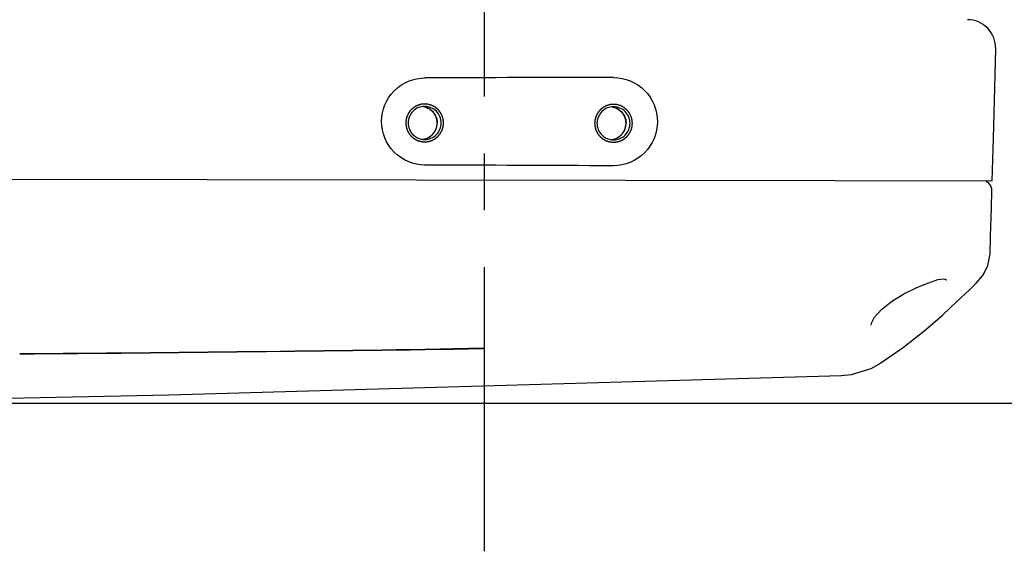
# Model space of a CAD drawing. Header units: millimetres. Extents: x 4086 to 10416, y 123 to 1549.
# Tile 75 of 256: x 7213 to 7239, y 401 to 415. Entities that reach past the tile are written whole.
import ezdxf

# ---------------------------------------------------------------- set-up
doc = ezdxf.new("R2010")
doc.units = ezdxf.units.MM
doc.linetypes.add('CENTER', pattern=[0.6, 0.375, -0.075, 0.075, -0.075])
for name, color, linetype in [('中心线', 7, 'Continuous'), ('外形图', 7, 'Continuous'), ('尺寸标注', 7, 'Continuous')]:
    doc.layers.add(name, color=color, linetype=linetype)
doc.styles.add('思源黑', font='SourceHanSansCN-Normal.ttf')
doc.dimstyles.new('STANDARD_1_4比例中六', dxfattribs={"dimtxt": 10, "dimasz": 8, "dimexe": 2, "dimexo": 1.5, "dimtad": 1, "dimdec": 1, "dimlfac": 4, "dimdsep": 46, "dimtxsty": '思源黑', "dimcen": 0.09, "dimclrd": 256, "dimclre": 256, "dimadec": 0, "dimazin": 0, "dimtp": 0.01, "dimtm": 0.01, "dimtfac": 1, "dimtdec": 1, "dimtofl": 0, "dimtmove": 1, "dimatfit": 3, "dimfxl": 1, "dimtolj": 1, "dimlwd": -1, "dimlwe": -1, "dimarcsym": 0})

# ---------------------------------------------------------------- blocks, each defined once
blk = doc.blocks.new('*D652')
at = {"layer": 'Defpoints', "color": 0}
for p in [(7207.211, 451.273), (7206.549, 404.435), (7303.443, 404.435)]:
    blk.add_point(p, dxfattribs=at)
at = {"layer": '尺寸标注'}
for p, q in [((7208.711, 451.273), (7305.443, 451.273)), ((7303.443, 443.273), (7303.443, 412.435)), ((7208.049, 404.435), (7305.443, 404.435))]:
    blk.add_line(p, q, dxfattribs=at)
for points in [[(7304.777, 443.273), (7302.11, 443.273), (7303.443, 451.273)], [(7302.11, 412.435), (7304.777, 412.435), (7303.443, 404.435)]]:
    blk.add_solid(points, dxfattribs=at)
at = {"layer": '尺寸标注', "color": 0, "insert": (7297.654, 428.466), "char_height": 10, "attachment_point": 5, "rotation": 90, "style": '思源黑'}
blk.add_mtext('\\A1;188.1', dxfattribs=at)

msp = doc.modelspace()

# ---------------------------------------------------------------- linework, layer by layer
at = {"layer": '中心线', "linetype": 'CENTER', "ltscale": 20}
msp.add_line((7225.533, 400.522), (7225.533, 454.213), dxfattribs=at)
at = {"layer": '外形图', "color": 7, "linetype": 'Continuous'}
for p, q in [((7158.7, 410.442), (7234.784, 410.309)), ((7234.784, 410.309), (7238.944, 410.302)), ((7238.858, 410.235), (7238.782, 410.284)), ((7238.523, 407.602), (7238.684, 407.791)), ((7238.684, 407.791), (7238.731, 407.86)), ((7236.931, 407.476), (7237.098, 407.547)), ((7237.099, 407.547), (7237.268, 407.612)), ((7237.748, 407.681), (7237.748, 407.682)), ((7238.33, 407.415), (7238.473, 407.552)), ((7238.473, 407.553), (7238.523, 407.602)), ((7235.746, 406.494), (7235.746, 406.493)), ((7236.008, 405.495), (7236.005, 405.493)), ((7225.492, 404.888), (7234.962, 405.163))]:
    msp.add_line(p, q, dxfattribs=at)
for points in [[(7238.944, 410.302), (7238.976, 411.429), (7239.011, 412.754), (7239.036, 413.786)], [(7238.937, 410.045), (7238.934, 410.092), (7238.909, 410.167), (7238.858, 410.235)], [(7238.885, 408.367), (7238.9, 408.842), (7238.923, 409.576), (7238.937, 410.045)], [(7238.731, 407.86), (7238.831, 408.069), (7238.884, 408.332), (7238.885, 408.366)], [(7237.268, 407.612), (7237.51, 407.693), (7237.669, 407.712), (7237.74, 407.69), (7237.747, 407.686)], [(7235.746, 406.494), (7235.754, 406.547), (7235.836, 406.706), (7236.017, 406.904), (7236.285, 407.115), (7236.606, 407.314), (7236.931, 407.476)], [(7236.005, 405.493), (7236.596, 405.911), (7237.179, 406.371), (7237.627, 406.758), (7238.011, 407.111), (7238.33, 407.415)], [(7156.405, 406.091), (7160.991, 405.507), (7166.751, 405.018), (7173.673, 404.679), (7182.298, 404.476), (7193.731, 404.375), (7206.549, 404.435), (7217.205, 404.65), (7225.491, 404.888)], [(7234.954, 405.163), (7235.231, 405.19), (7235.746, 405.348), (7236.008, 405.495)]]:
    msp.add_lwpolyline(points, dxfattribs=at)
for centre, radius, start, end in [((7238.286, 413.803), 0.75, 358.6537, 89.9), ((7229.347, -879.342), 1292.37, 90.017875, 90.238896), ((7223.954, 411.828), 0.437, 257.9234, 269.8644), ((7228.942, 411.819), 0.437, 257.9234, 269.8644)]:
    msp.add_arc(centre, radius, start, end, dxfattribs=at)
for points, knots in [([(7223.953, 410.718), (7223.662, 410.719), (7223.055, 410.972), (7222.698, 411.87), (7223.061, 412.765), (7223.667, 413.017), (7223.958, 413.018)], [0, 0, 0, 0, 5768.79589, 11550.303017, 17332.775023, 23102.612468, 23102.612468, 23102.612468, 23102.612468]), ([(7228.944, 413.029), (7229.24, 413.029), (7229.858, 412.774), (7230.223, 411.861), (7229.853, 410.951), (7229.235, 410.698), (7228.939, 410.698)], [0, 0, 0, 0, 5820.873954, 11654.75103, 17489.143159, 23310.542768, 23310.542768, 23310.542768, 23310.542768]), ([(7224.453, 411.828), (7224.452, 411.836), (7224.45, 411.852), (7224.448, 411.872), (7224.447, 411.888), (7224.446, 411.898), (7224.445, 411.906), (7224.444, 411.912), (7224.444, 411.918), (7224.444, 411.921), (7224.443, 411.923), (7224.443, 411.925), (7224.443, 411.926), (7224.442, 411.928), (7224.441, 411.931), (7224.44, 411.936), (7224.438, 411.942), (7224.436, 411.95), (7224.433, 411.96), (7224.429, 411.971), (7224.426, 411.983), (7224.423, 411.993), (7224.421, 412.001), (7224.419, 412.006), (7224.417, 412.011), (7224.416, 412.015), (7224.416, 412.017), (7224.415, 412.018), (7224.415, 412.019), (7224.414, 412.021), (7224.412, 412.024), (7224.41, 412.029), (7224.407, 412.034), (7224.403, 412.041), (7224.398, 412.05), (7224.393, 412.061), (7224.387, 412.072), (7224.382, 412.081), (7224.378, 412.088), (7224.375, 412.094), (7224.373, 412.098), (7224.371, 412.101), (7224.37, 412.103), (7224.37, 412.104), (7224.369, 412.106), (7224.368, 412.107), (7224.365, 412.11), (7224.362, 412.114), (7224.358, 412.119), (7224.353, 412.125), (7224.346, 412.133), (7224.338, 412.143), (7224.331, 412.152), (7224.324, 412.16), (7224.319, 412.167), (7224.315, 412.172), (7224.312, 412.176), (7224.309, 412.179), (7224.308, 412.18), (7224.307, 412.181), (7224.306, 412.182), (7224.304, 412.184), (7224.302, 412.186), (7224.298, 412.189), (7224.293, 412.193), (7224.287, 412.198), (7224.279, 412.205), (7224.27, 412.212), (7224.26, 412.22), (7224.252, 412.227), (7224.246, 412.232), (7224.241, 412.236), (7224.238, 412.239), (7224.235, 412.241), (7224.233, 412.242), (7224.232, 412.243), (7224.231, 412.244), (7224.229, 412.245), (7224.226, 412.247), (7224.221, 412.249), (7224.216, 412.252), (7224.209, 412.256), (7224.2, 412.261), (7224.189, 412.267), (7224.178, 412.272), (7224.17, 412.277), (7224.162, 412.281), (7224.157, 412.284), (7224.153, 412.286), (7224.149, 412.288), (7224.148, 412.289), (7224.146, 412.29), (7224.145, 412.29), (7224.143, 412.291), (7224.14, 412.292), (7224.135, 412.293), (7224.129, 412.295), (7224.121, 412.297), (7224.111, 412.3), (7224.1, 412.304), (7224.088, 412.308), (7224.078, 412.311), (7224.071, 412.313), (7224.065, 412.315), (7224.06, 412.316), (7224.057, 412.317), (7224.055, 412.318), (7224.053, 412.318), (7224.052, 412.318), (7224.05, 412.319), (7224.046, 412.319), (7224.041, 412.32), (7224.035, 412.32), (7224.027, 412.321), (7224.016, 412.322), (7224.004, 412.323), (7223.992, 412.325), (7223.981, 412.326), (7223.973, 412.326), (7223.967, 412.327), (7223.962, 412.328), (7223.958, 412.328), (7223.956, 412.328), (7223.955, 412.328), (7223.953, 412.328), (7223.951, 412.328), (7223.948, 412.328), (7223.943, 412.327), (7223.937, 412.327), (7223.928, 412.326), (7223.918, 412.325), (7223.906, 412.324), (7223.894, 412.323), (7223.884, 412.322), (7223.876, 412.321), (7223.87, 412.32), (7223.865, 412.32), (7223.861, 412.319), (7223.859, 412.319), (7223.858, 412.319), (7223.856, 412.319), (7223.854, 412.318), (7223.851, 412.317), (7223.846, 412.316), (7223.84, 412.314), (7223.833, 412.311), (7223.823, 412.309), (7223.811, 412.305), (7223.8, 412.301), (7223.79, 412.299), (7223.782, 412.296), (7223.776, 412.294), (7223.771, 412.293), (7223.768, 412.292), (7223.766, 412.291), (7223.765, 412.291), (7223.763, 412.29), (7223.761, 412.289), (7223.758, 412.288), (7223.754, 412.285), (7223.748, 412.282), (7223.741, 412.279), (7223.732, 412.274), (7223.722, 412.268), (7223.711, 412.262), (7223.702, 412.258), (7223.695, 412.254), (7223.689, 412.251), (7223.685, 412.249), (7223.682, 412.247), (7223.68, 412.246), (7223.679, 412.245), (7223.677, 412.244), (7223.676, 412.243), (7223.673, 412.241), (7223.669, 412.237), (7223.664, 412.234), (7223.658, 412.228), (7223.65, 412.222), (7223.64, 412.214), (7223.631, 412.206), (7223.623, 412.2), (7223.616, 412.194), (7223.611, 412.19), (7223.607, 412.187), (7223.605, 412.185), (7223.603, 412.184), (7223.602, 412.183), (7223.601, 412.181), (7223.6, 412.18), (7223.597, 412.177), (7223.594, 412.173), (7223.59, 412.168), (7223.585, 412.162), (7223.579, 412.154), (7223.571, 412.145), (7223.563, 412.135), (7223.557, 412.128), (7223.551, 412.121), (7223.548, 412.117), (7223.544, 412.113), (7223.542, 412.11), (7223.541, 412.108), (7223.54, 412.107), (7223.539, 412.106), (7223.538, 412.104), (7223.536, 412.101), (7223.534, 412.097), (7223.531, 412.091), (7223.527, 412.084), (7223.523, 412.075), (7223.517, 412.064), (7223.511, 412.054), (7223.506, 412.045), (7223.502, 412.037), (7223.499, 412.032), (7223.497, 412.028), (7223.495, 412.024), (7223.494, 412.023), (7223.494, 412.021), (7223.493, 412.02), (7223.493, 412.018), (7223.492, 412.015), (7223.49, 412.01), (7223.488, 412.004), (7223.486, 411.996), (7223.483, 411.986), (7223.479, 411.975), (7223.476, 411.963), (7223.473, 411.953), (7223.47, 411.946), (7223.469, 411.94), (7223.467, 411.935), (7223.466, 411.931), (7223.466, 411.93), (7223.465, 411.928), (7223.465, 411.927), (7223.465, 411.924), (7223.464, 411.921), (7223.464, 411.916), (7223.463, 411.91), (7223.462, 411.901), (7223.461, 411.891), (7223.46, 411.875), (7223.458, 411.854), (7223.456, 411.837), (7223.455, 411.829)], [0, 0, 0, 0, 19261.729425, 38523.458851, 48154.323564, 57785.188276, 62600.620633, 67416.052989, 72231.485346, 74639.201524, 75843.059613, 77046.917702, 78250.775791, 79454.63388, 81862.350058, 86677.782415, 91493.214771, 96308.647127, 105939.51184, 115570.376553, 125201.241266, 134832.105978, 139647.538335, 144462.970691, 149278.403047, 151686.119226, 152889.977315, 154093.835404, 155297.693493, 156501.551582, 158909.26776, 163724.700117, 168540.132473, 173355.564829, 182986.429542, 192617.294255, 202248.158968, 211879.02368, 216694.456037, 221509.888393, 226325.320749, 228733.036928, 229936.895017, 231140.753106, 232344.611195, 233548.469284, 235956.185462, 240771.617818, 245587.050175, 250402.482531, 260033.347244, 269664.211957, 279295.076669, 288925.941382, 293741.373739, 298556.806095, 303372.238451, 305779.954629, 306983.812719, 308187.670808, 309391.528897, 310595.386986, 313003.103164, 317818.53552, 322633.967877, 327449.400233, 337080.264946, 346711.129659, 356341.994371, 365972.859084, 370788.29144, 375603.723797, 380419.156153, 382826.872331, 384030.73042, 385234.58851, 386438.446599, 387642.304688, 390050.020866, 394865.453222, 399680.885579, 404496.317935, 414127.182648, 423758.047361, 433388.912073, 443019.776786, 447835.209142, 452650.641499, 457466.073855, 459873.790033, 461077.648122, 462281.506211, 463485.364301, 464689.22239, 467096.938568, 471912.370924, 476727.803281, 481543.235637, 491174.10035, 500804.965062, 510435.829775, 520066.694488, 524882.126844, 529697.559201, 534512.991557, 536920.707735, 538124.565824, 539328.423913, 540532.282002, 541736.140092, 544143.85627, 548959.288626, 553774.720982, 558590.153339, 568221.018052, 577851.882764, 587482.747477, 597113.61219, 601929.044546, 606744.476903, 611559.909259, 613967.625437, 615171.483526, 616375.341615, 617579.199704, 618783.057793, 621190.773972, 626006.206328, 630821.638684, 635637.071041, 645267.935754, 654898.800466, 664529.665179, 674160.529892, 678975.962248, 683791.394604, 688606.826961, 691014.543139, 692218.401228, 693422.259317, 694626.117406, 695829.975495, 698237.691674, 703053.12403, 707868.556386, 712683.988743, 722314.853455, 731945.718168, 741576.582881, 751207.447594, 756022.87995, 760838.312306, 765653.744663, 768061.460841, 769265.31893, 770469.177019, 771673.035108, 772876.893197, 775284.609375, 780100.041732, 784915.474088, 789730.906445, 799361.771157, 808992.63587, 818623.500583, 828254.365296, 833069.797652, 837885.230008, 842700.662365, 845108.378543, 846312.236632, 847516.094721, 848719.95281, 849923.810899, 852331.527077, 857146.959434, 861962.39179, 866777.824147, 876408.688859, 886039.553572, 895670.418285, 905301.282997, 910116.715354, 914932.14771, 919747.580067, 922155.296245, 923359.154334, 924563.012423, 925766.870512, 926970.728601, 929378.444779, 934193.877136, 939009.309492, 943824.741848, 953455.606561, 963086.471274, 972717.335987, 982348.200699, 987163.633056, 991979.065412, 996794.497768, 999202.213947, 1000406.072036, 1001609.930125, 1002813.788214, 1004017.646303, 1006425.362481, 1011240.794838, 1016056.227194, 1020871.65955, 1030502.524263, 1040133.388976, 1049764.253689, 1059395.118401, 1064210.550758, 1069025.983114, 1073841.41547, 1076249.131649, 1077452.989738, 1078656.847827, 1079860.705916, 1081064.564005, 1083472.280183, 1088287.71254, 1093103.144896, 1097918.577252, 1107549.441965, 1117180.306678, 1126811.17139, 1136442.036103, 1141257.46846, 1146072.900816, 1150888.333172, 1153296.04935, 1154499.90744, 1155703.765529, 1156907.623618, 1158111.481707, 1160519.197885, 1165334.630241, 1170150.062598, 1174965.494954, 1184596.359667, 1194227.22438, 1213488.953805, 1232750.683231, 1232750.683231, 1232750.683231, 1232750.683231]), ([(7224.286, 411.828), (7224.285, 411.834), (7224.284, 411.847), (7224.282, 411.866), (7224.28, 411.881), (7224.279, 411.894), (7224.278, 411.902), (7224.278, 411.907), (7224.278, 411.911), (7224.277, 411.913), (7224.277, 411.914), (7224.277, 411.916), (7224.276, 411.918), (7224.274, 411.924), (7224.272, 411.931), (7224.268, 411.943), (7224.265, 411.955), (7224.261, 411.968), (7224.258, 411.977), (7224.256, 411.984), (7224.254, 411.99), (7224.253, 411.994), (7224.252, 411.997), (7224.251, 411.999), (7224.25, 412.001), (7224.247, 412.006), (7224.244, 412.012), (7224.239, 412.02), (7224.233, 412.032), (7224.227, 412.043), (7224.221, 412.054), (7224.217, 412.062), (7224.214, 412.067), (7224.212, 412.071), (7224.21, 412.075), (7224.208, 412.077), (7224.206, 412.08), (7224.203, 412.083), (7224.199, 412.088), (7224.194, 412.094), (7224.188, 412.101), (7224.18, 412.111), (7224.172, 412.121), (7224.165, 412.129), (7224.161, 412.134), (7224.158, 412.137), (7224.156, 412.139), (7224.154, 412.142), (7224.151, 412.144), (7224.147, 412.147), (7224.142, 412.151), (7224.136, 412.156), (7224.126, 412.164), (7224.116, 412.172), (7224.106, 412.18), (7224.099, 412.186), (7224.093, 412.19), (7224.09, 412.193), (7224.088, 412.195), (7224.086, 412.196), (7224.083, 412.197), (7224.08, 412.199), (7224.074, 412.202), (7224.067, 412.206), (7224.058, 412.21), (7224.047, 412.216), (7224.035, 412.222), (7224.024, 412.228), (7224.017, 412.232), (7224.012, 412.234), (7224.009, 412.236), (7224.008, 412.236), (7224.006, 412.237), (7224.004, 412.237), (7224.001, 412.238), (7223.996, 412.24), (7223.988, 412.242), (7223.976, 412.245), (7223.96, 412.249), (7223.942, 412.255), (7223.929, 412.258), (7223.923, 412.26)], [0, 0, 0, 0, 12519.115445, 25038.230891, 37557.346336, 43816.904059, 50076.461781, 53206.240643, 54771.130073, 56336.019504, 57118.464219, 57900.908935, 59465.798365, 62595.577226, 68855.134949, 75114.692672, 87633.808117, 93893.36584, 100152.923562, 106412.481285, 109542.260146, 112672.039008, 114236.928438, 115801.817869, 117366.7073, 118931.59673, 125191.154453, 131450.712176, 137710.269898, 150229.385344, 156488.943066, 162748.500789, 165878.27965, 169008.058512, 172137.837373, 173702.726804, 175267.616234, 178397.395095, 181527.173957, 187786.731679, 194046.289402, 200305.847125, 212824.96257, 219084.520293, 222214.299154, 225344.078015, 226908.967446, 228473.856877, 231603.635738, 234733.414599, 237863.193461, 244122.751183, 250382.308906, 262901.424351, 269160.982074, 275420.539797, 281680.097519, 283244.98695, 284809.876381, 286374.765811, 287939.655242, 291069.434103, 294199.212964, 300458.770687, 306718.32841, 312977.886132, 325497.001578, 331756.5593, 338016.117023, 341145.895884, 342710.785315, 343493.23003, 344275.674746, 345840.564176, 347405.453607, 350535.232468, 356794.790191, 363054.347914, 375573.463359, 388092.578804, 400611.69425, 400611.69425, 400611.69425, 400611.69425]), ([(7229.44, 411.819), (7229.44, 411.827), (7229.438, 411.843), (7229.436, 411.863), (7229.435, 411.88), (7229.434, 411.89), (7229.433, 411.898), (7229.432, 411.904), (7229.432, 411.909), (7229.431, 411.912), (7229.431, 411.914), (7229.431, 411.916), (7229.431, 411.917), (7229.43, 411.919), (7229.429, 411.923), (7229.428, 411.928), (7229.426, 411.933), (7229.424, 411.941), (7229.421, 411.951), (7229.417, 411.963), (7229.414, 411.974), (7229.411, 411.984), (7229.408, 411.992), (7229.407, 411.998), (7229.405, 412.003), (7229.404, 412.006), (7229.404, 412.008), (7229.403, 412.009), (7229.402, 412.011), (7229.401, 412.013), (7229.4, 412.016), (7229.397, 412.02), (7229.395, 412.026), (7229.391, 412.033), (7229.386, 412.042), (7229.38, 412.053), (7229.375, 412.063), (7229.37, 412.072), (7229.366, 412.079), (7229.363, 412.085), (7229.361, 412.089), (7229.359, 412.092), (7229.358, 412.094), (7229.358, 412.096), (7229.357, 412.097), (7229.355, 412.098), (7229.353, 412.101), (7229.35, 412.105), (7229.346, 412.11), (7229.341, 412.116), (7229.334, 412.124), (7229.326, 412.134), (7229.318, 412.144), (7229.312, 412.152), (7229.307, 412.158), (7229.303, 412.163), (7229.3, 412.167), (7229.297, 412.17), (7229.296, 412.171), (7229.295, 412.173), (7229.294, 412.174), (7229.292, 412.175), (7229.289, 412.177), (7229.286, 412.18), (7229.281, 412.184), (7229.275, 412.189), (7229.267, 412.196), (7229.257, 412.204), (7229.248, 412.211), (7229.24, 412.218), (7229.234, 412.223), (7229.229, 412.227), (7229.225, 412.23), (7229.223, 412.232), (7229.221, 412.234), (7229.22, 412.235), (7229.219, 412.235), (7229.217, 412.236), (7229.214, 412.238), (7229.209, 412.24), (7229.204, 412.243), (7229.197, 412.247), (7229.188, 412.252), (7229.177, 412.258), (7229.166, 412.264), (7229.157, 412.268), (7229.15, 412.272), (7229.145, 412.275), (7229.14, 412.278), (7229.137, 412.279), (7229.135, 412.28), (7229.134, 412.281), (7229.133, 412.281), (7229.131, 412.282), (7229.127, 412.283), (7229.123, 412.285), (7229.117, 412.286), (7229.109, 412.289), (7229.099, 412.292), (7229.088, 412.295), (7229.076, 412.299), (7229.066, 412.302), (7229.059, 412.304), (7229.053, 412.306), (7229.048, 412.308), (7229.044, 412.309), (7229.043, 412.309), (7229.041, 412.31), (7229.04, 412.31), (7229.038, 412.31), (7229.034, 412.31), (7229.029, 412.311), (7229.023, 412.312), (7229.014, 412.312), (7229.004, 412.313), (7228.992, 412.315), (7228.979, 412.316), (7228.969, 412.317), (7228.961, 412.318), (7228.955, 412.318), (7228.95, 412.319), (7228.946, 412.319), (7228.944, 412.319), (7228.943, 412.32), (7228.941, 412.319), (7228.939, 412.319), (7228.935, 412.319), (7228.93, 412.318), (7228.924, 412.318), (7228.916, 412.317), (7228.906, 412.316), (7228.894, 412.315), (7228.882, 412.314), (7228.872, 412.313), (7228.864, 412.312), (7228.858, 412.311), (7228.853, 412.311), (7228.849, 412.311), (7228.847, 412.31), (7228.846, 412.31), (7228.844, 412.31), (7228.842, 412.309), (7228.839, 412.308), (7228.834, 412.307), (7228.828, 412.305), (7228.82, 412.303), (7228.811, 412.3), (7228.799, 412.296), (7228.787, 412.293), (7228.778, 412.29), (7228.77, 412.288), (7228.764, 412.286), (7228.759, 412.284), (7228.756, 412.283), (7228.754, 412.283), (7228.752, 412.282), (7228.751, 412.282), (7228.749, 412.281), (7228.746, 412.279), (7228.742, 412.277), (7228.736, 412.274), (7228.729, 412.27), (7228.72, 412.265), (7228.709, 412.259), (7228.699, 412.254), (7228.69, 412.249), (7228.682, 412.245), (7228.677, 412.242), (7228.673, 412.24), (7228.669, 412.238), (7228.668, 412.237), (7228.666, 412.237), (7228.665, 412.236), (7228.664, 412.234), (7228.661, 412.232), (7228.657, 412.229), (7228.652, 412.225), (7228.646, 412.22), (7228.638, 412.213), (7228.628, 412.205), (7228.618, 412.197), (7228.61, 412.191), (7228.604, 412.186), (7228.599, 412.182), (7228.595, 412.178), (7228.592, 412.176), (7228.591, 412.175), (7228.59, 412.174), (7228.589, 412.173), (7228.587, 412.171), (7228.585, 412.168), (7228.582, 412.164), (7228.578, 412.16), (7228.573, 412.153), (7228.566, 412.146), (7228.559, 412.136), (7228.551, 412.127), (7228.544, 412.119), (7228.539, 412.113), (7228.535, 412.108), (7228.532, 412.104), (7228.53, 412.101), (7228.529, 412.1), (7228.528, 412.099), (7228.527, 412.097), (7228.526, 412.095), (7228.524, 412.092), (7228.522, 412.088), (7228.519, 412.082), (7228.515, 412.075), (7228.51, 412.066), (7228.505, 412.056), (7228.499, 412.045), (7228.494, 412.036), (7228.49, 412.029), (7228.487, 412.023), (7228.485, 412.019), (7228.483, 412.016), (7228.482, 412.014), (7228.481, 412.013), (7228.481, 412.011), (7228.48, 412.009), (7228.479, 412.006), (7228.478, 412.001), (7228.476, 411.995), (7228.474, 411.987), (7228.471, 411.978), (7228.467, 411.966), (7228.464, 411.954), (7228.461, 411.945), (7228.458, 411.937), (7228.456, 411.931), (7228.455, 411.926), (7228.454, 411.923), (7228.453, 411.921), (7228.453, 411.919), (7228.453, 411.918), (7228.453, 411.916), (7228.452, 411.912), (7228.452, 411.907), (7228.451, 411.901), (7228.45, 411.893), (7228.449, 411.882), (7228.447, 411.866), (7228.445, 411.845), (7228.444, 411.829), (7228.443, 411.821)], [0, 0, 0, 0, 19402.907668, 38805.815337, 48507.269171, 58208.723005, 63059.449922, 67910.17684, 72760.903757, 75186.267215, 76398.948945, 77611.630674, 78824.312403, 80036.994132, 82462.357591, 87313.084508, 92163.811425, 97014.538342, 106715.992177, 116417.446011, 126118.899845, 135820.353679, 140671.080596, 145521.807513, 150372.534431, 152797.897889, 154010.579618, 155223.261348, 156435.943077, 157648.624806, 160073.988265, 164924.715182, 169775.442099, 174626.169016, 184327.62285, 194029.076685, 203730.530519, 213431.984353, 218282.71127, 223133.438187, 227984.165104, 230409.528563, 231622.210292, 232834.892022, 234047.573751, 235260.25548, 237685.618939, 242536.345856, 247387.072773, 252237.79969, 261939.253524, 271640.707358, 281342.161193, 291043.615027, 295894.341944, 300745.068861, 305595.795778, 308021.159237, 309233.840966, 310446.522695, 311659.204425, 312871.886154, 315297.249612, 320147.97653, 324998.703447, 329849.430364, 339550.884198, 349252.338032, 358953.791867, 368655.245701, 373505.972618, 378356.699535, 383207.426452, 385632.789911, 386845.47164, 388058.153369, 389270.835098, 390483.516828, 392908.880286, 397759.607203, 402610.334121, 407461.061038, 417162.514872, 426863.968706, 436565.42254, 446266.876375, 451117.603292, 455968.330209, 460819.057126, 463244.420584, 464457.102314, 465669.784043, 466882.465772, 468095.147502, 470520.51096, 475371.237877, 480221.964794, 485072.691712, 494774.145546, 504475.59938, 514177.053214, 523878.507048, 528729.233966, 533579.960883, 538430.6878, 540856.051258, 542068.732988, 543281.414717, 544494.096446, 545706.778175, 548132.141634, 552982.868551, 557833.595468, 562684.322385, 572385.77622, 582087.230054, 591788.683888, 601490.137722, 606340.864639, 611191.591556, 616042.318474, 618467.681932, 619680.363661, 620893.045391, 622105.72712, 623318.408849, 625743.772308, 630594.499225, 635445.226142, 640295.953059, 649997.406893, 659698.860728, 669400.314562, 679101.768396, 683952.495313, 688803.22223, 693653.949147, 696079.312606, 697291.994335, 698504.676065, 699717.357794, 700930.039523, 703355.402982, 708206.129899, 713056.856816, 717907.583733, 727609.037567, 737310.491401, 747011.945236, 756713.39907, 761564.125987, 766414.852904, 771265.579821, 773690.94328, 774903.625009, 776116.306738, 777328.988468, 778541.670197, 780967.033656, 785817.760573, 790668.48749, 795519.214407, 805220.668241, 814922.122075, 824623.57591, 834325.029744, 839175.756661, 844026.483578, 848877.210495, 851302.573954, 852515.255683, 853727.937412, 854940.619142, 856153.300871, 858578.664329, 863429.391246, 868280.118164, 873130.845081, 882832.298915, 892533.752749, 902235.206583, 911936.660418, 916787.387335, 921638.114252, 926488.841169, 928914.204628, 930126.886357, 931339.568086, 932552.249815, 933764.931545, 936190.295003, 941041.02192, 945891.748837, 950742.475755, 960443.929589, 970145.383423, 979846.837257, 989548.291091, 994399.018009, 999249.744926, 1004100.471843, 1006525.835301, 1007738.517031, 1008951.19876, 1010163.880489, 1011376.562218, 1013801.925677, 1018652.652594, 1023503.379511, 1028354.106428, 1038055.560263, 1047757.014097, 1057458.467931, 1067159.921765, 1072010.648682, 1076861.3756, 1081712.102517, 1084137.465975, 1085350.147704, 1086562.829434, 1087775.511163, 1088988.192892, 1091413.556351, 1096264.283268, 1101115.010185, 1105965.737102, 1115667.190936, 1125368.644771, 1135070.098605, 1144771.552439, 1149622.279356, 1154473.006273, 1159323.73319, 1161749.096649, 1162961.778378, 1164174.460108, 1165387.141837, 1166599.823566, 1169025.187025, 1173875.913942, 1178726.640859, 1183577.367776, 1193278.82161, 1202980.275445, 1222383.183113, 1241786.090781, 1241786.090781, 1241786.090781, 1241786.090781]), ([(7229.273, 411.819), (7229.273, 411.825), (7229.272, 411.838), (7229.27, 411.857), (7229.268, 411.873), (7229.267, 411.885), (7229.266, 411.893), (7229.266, 411.899), (7229.265, 411.902), (7229.265, 411.904), (7229.265, 411.905), (7229.265, 411.907), (7229.264, 411.91), (7229.262, 411.915), (7229.26, 411.922), (7229.256, 411.935), (7229.252, 411.947), (7229.249, 411.959), (7229.246, 411.968), (7229.244, 411.975), (7229.242, 411.982), (7229.241, 411.985), (7229.24, 411.988), (7229.239, 411.991), (7229.238, 411.993), (7229.235, 411.997), (7229.232, 412.003), (7229.227, 412.012), (7229.221, 412.023), (7229.215, 412.034), (7229.209, 412.046), (7229.205, 412.053), (7229.202, 412.059), (7229.2, 412.063), (7229.198, 412.066), (7229.196, 412.069), (7229.194, 412.071), (7229.191, 412.074), (7229.187, 412.079), (7229.182, 412.085), (7229.176, 412.092), (7229.168, 412.102), (7229.16, 412.112), (7229.152, 412.12), (7229.148, 412.125), (7229.146, 412.128), (7229.144, 412.131), (7229.142, 412.133), (7229.139, 412.135), (7229.135, 412.138), (7229.13, 412.142), (7229.124, 412.147), (7229.114, 412.155), (7229.104, 412.163), (7229.094, 412.171), (7229.087, 412.177), (7229.081, 412.181), (7229.078, 412.184), (7229.076, 412.186), (7229.074, 412.187), (7229.071, 412.189), (7229.067, 412.191), (7229.062, 412.194), (7229.054, 412.197), (7229.046, 412.202), (7229.034, 412.208), (7229.023, 412.213), (7229.012, 412.219), (7229.004, 412.223), (7228.999, 412.226), (7228.997, 412.227), (7228.995, 412.228), (7228.994, 412.228), (7228.992, 412.228), (7228.989, 412.229), (7228.983, 412.231), (7228.976, 412.233), (7228.963, 412.236), (7228.948, 412.241), (7228.929, 412.246), (7228.917, 412.249), (7228.911, 412.251)], [0, 0, 0, 0, 12610.975711, 25221.951422, 37832.927133, 44138.414988, 50443.902843, 53596.646771, 55173.018735, 56749.390699, 57537.576681, 58325.762663, 59902.134627, 63054.878554, 69360.36641, 75665.854265, 88276.829976, 94582.317831, 100887.805687, 107193.293542, 110346.03747, 113498.781398, 115075.153362, 116651.525325, 118227.897289, 119804.269253, 126109.757109, 132415.244964, 138720.732819, 151331.70853, 157637.196386, 163942.684241, 167095.428169, 170248.172097, 173400.916024, 174977.287988, 176553.659952, 179706.40388, 182859.147807, 189164.635663, 195470.123518, 201775.611374, 214386.587085, 220692.07494, 223844.818868, 226997.562795, 228573.934759, 230150.306723, 233303.050651, 236455.794579, 239608.538506, 245914.026362, 252219.514217, 264830.489928, 271135.977783, 277441.465639, 283746.953494, 285323.325458, 286899.697422, 288476.069386, 290052.44135, 293205.185277, 296357.929205, 302663.417061, 308968.904916, 315274.392772, 327885.368482, 334190.856338, 340496.344193, 343649.088121, 345225.460085, 346013.646067, 346801.832049, 348378.204013, 349954.575976, 353107.319904, 359412.80776, 365718.295615, 378329.271326, 390940.247037, 403551.222748, 403551.222748, 403551.222748, 403551.222748]), ([(7223.455, 411.829), (7223.456, 411.821), (7223.457, 411.805), (7223.459, 411.785), (7223.461, 411.769), (7223.462, 411.758), (7223.463, 411.75), (7223.463, 411.744), (7223.464, 411.739), (7223.464, 411.736), (7223.464, 411.734), (7223.464, 411.732), (7223.465, 411.731), (7223.465, 411.729), (7223.466, 411.725), (7223.468, 411.72), (7223.47, 411.715), (7223.472, 411.707), (7223.475, 411.697), (7223.478, 411.685), (7223.482, 411.674), (7223.485, 411.664), (7223.487, 411.656), (7223.489, 411.65), (7223.49, 411.645), (7223.491, 411.642), (7223.492, 411.64), (7223.492, 411.639), (7223.493, 411.637), (7223.494, 411.635), (7223.496, 411.632), (7223.498, 411.628), (7223.501, 411.622), (7223.505, 411.615), (7223.509, 411.606), (7223.515, 411.596), (7223.521, 411.585), (7223.526, 411.576), (7223.529, 411.569), (7223.532, 411.563), (7223.535, 411.559), (7223.536, 411.556), (7223.537, 411.554), (7223.538, 411.552), (7223.539, 411.551), (7223.54, 411.55), (7223.542, 411.547), (7223.546, 411.543), (7223.55, 411.538), (7223.555, 411.532), (7223.561, 411.524), (7223.569, 411.514), (7223.577, 411.504), (7223.584, 411.496), (7223.589, 411.49), (7223.593, 411.485), (7223.596, 411.481), (7223.598, 411.478), (7223.6, 411.477), (7223.6, 411.475), (7223.602, 411.474), (7223.603, 411.473), (7223.606, 411.471), (7223.61, 411.468), (7223.615, 411.464), (7223.621, 411.459), (7223.629, 411.452), (7223.638, 411.444), (7223.647, 411.437), (7223.655, 411.43), (7223.662, 411.425), (7223.666, 411.421), (7223.67, 411.418), (7223.673, 411.416), (7223.674, 411.414), (7223.676, 411.413), (7223.677, 411.413), (7223.679, 411.412), (7223.682, 411.41), (7223.686, 411.408), (7223.692, 411.405), (7223.699, 411.401), (7223.708, 411.396), (7223.719, 411.39), (7223.729, 411.384), (7223.738, 411.38), (7223.745, 411.376), (7223.751, 411.373), (7223.755, 411.37), (7223.758, 411.369), (7223.76, 411.368), (7223.761, 411.367), (7223.763, 411.367), (7223.765, 411.366), (7223.768, 411.365), (7223.773, 411.364), (7223.779, 411.362), (7223.787, 411.359), (7223.796, 411.356), (7223.808, 411.353), (7223.82, 411.349), (7223.829, 411.346), (7223.837, 411.344), (7223.843, 411.342), (7223.848, 411.341), (7223.851, 411.339), (7223.853, 411.339), (7223.854, 411.338), (7223.856, 411.338), (7223.858, 411.338), (7223.862, 411.338), (7223.867, 411.337), (7223.873, 411.337), (7223.881, 411.336), (7223.891, 411.335), (7223.904, 411.333), (7223.916, 411.332), (7223.926, 411.331), (7223.934, 411.33), (7223.941, 411.33), (7223.946, 411.329), (7223.949, 411.329), (7223.951, 411.329), (7223.953, 411.328), (7223.954, 411.329), (7223.957, 411.329), (7223.96, 411.329), (7223.965, 411.33), (7223.971, 411.33), (7223.979, 411.331), (7223.989, 411.332), (7224.001, 411.333), (7224.014, 411.334), (7224.024, 411.335), (7224.032, 411.336), (7224.038, 411.337), (7224.043, 411.337), (7224.046, 411.337), (7224.048, 411.338), (7224.05, 411.338), (7224.051, 411.338), (7224.053, 411.339), (7224.057, 411.34), (7224.062, 411.341), (7224.067, 411.343), (7224.075, 411.345), (7224.085, 411.348), (7224.096, 411.352), (7224.108, 411.355), (7224.118, 411.358), (7224.126, 411.361), (7224.131, 411.362), (7224.136, 411.364), (7224.14, 411.365), (7224.142, 411.365), (7224.143, 411.366), (7224.144, 411.367), (7224.146, 411.367), (7224.149, 411.369), (7224.154, 411.371), (7224.159, 411.374), (7224.166, 411.378), (7224.175, 411.383), (7224.186, 411.389), (7224.197, 411.394), (7224.206, 411.399), (7224.213, 411.403), (7224.218, 411.406), (7224.223, 411.408), (7224.226, 411.41), (7224.228, 411.411), (7224.229, 411.411), (7224.23, 411.412), (7224.232, 411.414), (7224.235, 411.416), (7224.239, 411.419), (7224.244, 411.423), (7224.25, 411.428), (7224.258, 411.435), (7224.268, 411.443), (7224.277, 411.451), (7224.285, 411.457), (7224.292, 411.462), (7224.296, 411.466), (7224.3, 411.47), (7224.303, 411.472), (7224.305, 411.473), (7224.306, 411.474), (7224.307, 411.475), (7224.308, 411.477), (7224.31, 411.48), (7224.314, 411.484), (7224.318, 411.488), (7224.323, 411.495), (7224.329, 411.502), (7224.337, 411.512), (7224.345, 411.521), (7224.351, 411.529), (7224.356, 411.535), (7224.36, 411.54), (7224.363, 411.544), (7224.366, 411.547), (7224.367, 411.548), (7224.368, 411.549), (7224.369, 411.551), (7224.37, 411.553), (7224.371, 411.556), (7224.374, 411.56), (7224.376, 411.566), (7224.38, 411.573), (7224.385, 411.582), (7224.391, 411.592), (7224.397, 411.603), (7224.401, 411.612), (7224.405, 411.619), (7224.408, 411.625), (7224.411, 411.629), (7224.412, 411.632), (7224.413, 411.634), (7224.414, 411.635), (7224.414, 411.637), (7224.415, 411.639), (7224.416, 411.642), (7224.418, 411.647), (7224.419, 411.653), (7224.422, 411.661), (7224.425, 411.67), (7224.428, 411.682), (7224.432, 411.694), (7224.435, 411.703), (7224.437, 411.711), (7224.439, 411.717), (7224.441, 411.722), (7224.442, 411.725), (7224.442, 411.727), (7224.443, 411.729), (7224.443, 411.73), (7224.443, 411.732), (7224.443, 411.736), (7224.444, 411.741), (7224.444, 411.747), (7224.445, 411.755), (7224.446, 411.766), (7224.448, 411.782), (7224.45, 411.803), (7224.452, 411.819), (7224.453, 411.828)], [0, 0, 0, 0, 19279.30041, 38558.60082, 48198.251025, 57837.90123, 62657.726332, 67477.551435, 72297.376537, 74707.289089, 75912.245364, 77117.20164, 78322.157916, 79527.114191, 81937.026742, 86756.851845, 91576.676947, 96396.50205, 106036.152255, 115675.80246, 125315.452665, 134955.10287, 139774.927972, 144594.753075, 149414.578177, 151824.490729, 153029.447004, 154234.40328, 155439.359555, 156644.315831, 159054.228382, 163874.053485, 168693.878587, 173513.70369, 183153.353895, 192793.0041, 202432.654305, 212072.30451, 216892.129612, 221711.954715, 226531.779817, 228941.692368, 230146.648644, 231351.60492, 232556.561195, 233761.517471, 236171.430022, 240991.255125, 245811.080227, 250630.90533, 260270.555535, 269910.20574, 279549.855945, 289189.50615, 294009.331252, 298829.156355, 303648.981457, 306058.894008, 307263.850284, 308468.80656, 309673.762835, 310878.719111, 313288.631662, 318108.456765, 322928.281867, 327748.10697, 337387.757175, 347027.40738, 356667.057585, 366306.70779, 371126.532892, 375946.357995, 380766.183097, 383176.095648, 384381.051924, 385586.0082, 386790.964475, 387995.920751, 390405.833302, 395225.658405, 400045.483507, 404865.30861, 414504.958815, 424144.609019, 433784.259224, 443423.909429, 448243.734532, 453063.559634, 457883.384737, 460293.297288, 461498.253564, 462703.209839, 463908.166115, 465113.122391, 467523.034942, 472342.860044, 477162.685147, 481982.510249, 491622.160454, 501261.810659, 510901.460864, 520541.111069, 525360.936172, 530180.761274, 535000.586377, 537410.498928, 538615.455204, 539820.411479, 541025.367755, 542230.324031, 544640.236582, 549460.061684, 554279.886787, 559099.711889, 568739.362094, 578379.012299, 588018.662504, 597658.312709, 602478.137812, 607297.962914, 612117.788017, 614527.700568, 615732.656844, 616937.613119, 618142.569395, 619347.525671, 621757.438222, 626577.263324, 631397.088427, 636216.913529, 645856.563734, 655496.213939, 665135.864144, 674775.514349, 679595.339452, 684415.164554, 689234.989657, 691644.902208, 692849.858484, 694054.814759, 695259.771035, 696464.72731, 698874.639862, 703694.464964, 708514.290067, 713334.115169, 722973.765374, 732613.415579, 742253.065784, 751892.715989, 756712.541092, 761532.366194, 766352.191297, 768762.103848, 769967.060123, 771172.016399, 772376.972675, 773581.92895, 775991.841502, 780811.666604, 785631.491707, 790451.316809, 800090.967014, 809730.617219, 819370.267424, 829009.917629, 833829.742732, 838649.567834, 843469.392937, 845879.305488, 847084.261763, 848289.218039, 849494.174315, 850699.13059, 853109.043141, 857928.868244, 862748.693346, 867568.518449, 877208.168654, 886847.818859, 896487.469064, 906127.119269, 910946.944371, 915766.769474, 920586.594576, 922996.507128, 924201.463403, 925406.419679, 926611.375955, 927816.33223, 930226.244781, 935046.069884, 939865.894986, 944685.720089, 954325.370294, 963965.020499, 973604.670704, 983244.320909, 988064.146011, 992883.971114, 997703.796216, 1000113.708768, 1001318.665043, 1002523.621319, 1003728.577594, 1004933.53387, 1007343.446421, 1012163.271524, 1016983.096626, 1021802.921729, 1031442.571934, 1041082.222139, 1050721.872344, 1060361.522549, 1065181.347651, 1070001.172754, 1074820.997856, 1077230.910407, 1078435.866683, 1079640.822959, 1080845.779234, 1082050.73551, 1084460.648061, 1089280.473164, 1094100.298266, 1098920.123369, 1108559.773574, 1118199.423779, 1127839.073984, 1137478.724189, 1142298.549291, 1147118.374394, 1151938.199496, 1154348.112047, 1155553.068323, 1156758.024599, 1157962.980874, 1159167.93715, 1161577.849701, 1166397.674804, 1171217.499906, 1176037.325009, 1185676.975214, 1195316.625419, 1214595.925829, 1233875.226239, 1233875.226239, 1233875.226239, 1233875.226239]), ([(7223.922, 411.397), (7223.928, 411.399), (7223.94, 411.402), (7223.958, 411.407), (7223.973, 411.411), (7223.986, 411.415), (7223.993, 411.417), (7223.999, 411.418), (7224.002, 411.419), (7224.004, 411.42), (7224.005, 411.42), (7224.007, 411.421), (7224.009, 411.422), (7224.014, 411.424), (7224.021, 411.428), (7224.032, 411.434), (7224.044, 411.439), (7224.055, 411.445), (7224.063, 411.449), (7224.07, 411.453), (7224.076, 411.456), (7224.08, 411.457), (7224.082, 411.459), (7224.084, 411.46), (7224.086, 411.462), (7224.09, 411.465), (7224.096, 411.469), (7224.103, 411.475), (7224.113, 411.483), (7224.124, 411.491), (7224.134, 411.499), (7224.14, 411.504), (7224.145, 411.508), (7224.149, 411.511), (7224.152, 411.513), (7224.154, 411.516), (7224.156, 411.518), (7224.159, 411.521), (7224.163, 411.526), (7224.168, 411.532), (7224.174, 411.539), (7224.182, 411.549), (7224.19, 411.559), (7224.198, 411.567), (7224.202, 411.572), (7224.204, 411.575), (7224.206, 411.577), (7224.208, 411.58), (7224.21, 411.583), (7224.213, 411.588), (7224.216, 411.593), (7224.219, 411.6), (7224.225, 411.611), (7224.232, 411.622), (7224.238, 411.633), (7224.242, 411.642), (7224.246, 411.648), (7224.248, 411.652), (7224.249, 411.654), (7224.25, 411.656), (7224.251, 411.659), (7224.252, 411.663), (7224.254, 411.669), (7224.257, 411.677), (7224.26, 411.686), (7224.264, 411.698), (7224.267, 411.711), (7224.271, 411.723), (7224.274, 411.731), (7224.275, 411.736), (7224.276, 411.739), (7224.277, 411.74), (7224.277, 411.742), (7224.277, 411.744), (7224.277, 411.747), (7224.278, 411.753), (7224.279, 411.761), (7224.28, 411.773), (7224.282, 411.789), (7224.284, 411.809), (7224.285, 411.821), (7224.286, 411.828)], [0, 0, 0, 0, 12529.546267, 25059.092534, 37588.638802, 43853.411935, 50118.185069, 53250.571636, 54816.764919, 56382.958202, 57166.054844, 57949.151486, 59515.344769, 62647.731336, 68912.50447, 75177.277603, 87706.82387, 93971.597004, 100236.370138, 106501.143271, 109633.529838, 112765.916405, 114332.109688, 115898.302972, 117464.496255, 119030.689538, 125295.462672, 131560.235806, 137825.008939, 150354.555206, 156619.32834, 162884.101474, 166016.48804, 169148.874607, 172281.261174, 173847.454457, 175413.647741, 178546.034308, 181678.420874, 187943.194008, 194207.967142, 200472.740275, 213002.286542, 219267.059676, 222399.446243, 225531.83281, 227098.026093, 228664.219376, 231796.605943, 234928.99251, 238061.379077, 244326.15221, 250590.925344, 263120.471611, 269385.244745, 275650.017878, 281914.791012, 283480.984295, 285047.177579, 286613.370862, 288179.564146, 291311.950712, 294444.337279, 300709.110413, 306973.883546, 313238.65668, 325768.202947, 332032.976081, 338297.749214, 341430.135781, 342996.329065, 343779.425706, 344562.522348, 346128.715631, 347694.908915, 350827.295482, 357092.068615, 363356.841749, 375886.388016, 388415.934283, 400945.48055, 400945.48055, 400945.48055, 400945.48055]), ([(7228.443, 411.821), (7228.444, 411.812), (7228.445, 411.796), (7228.447, 411.776), (7228.449, 411.76), (7228.45, 411.75), (7228.45, 411.742), (7228.451, 411.736), (7228.452, 411.73), (7228.452, 411.727), (7228.452, 411.725), (7228.452, 411.723), (7228.453, 411.722), (7228.453, 411.72), (7228.454, 411.717), (7228.456, 411.712), (7228.457, 411.706), (7228.46, 411.698), (7228.463, 411.688), (7228.466, 411.677), (7228.47, 411.665), (7228.473, 411.655), (7228.475, 411.647), (7228.477, 411.642), (7228.478, 411.637), (7228.479, 411.633), (7228.48, 411.631), (7228.48, 411.63), (7228.481, 411.629), (7228.482, 411.627), (7228.484, 411.624), (7228.486, 411.619), (7228.489, 411.614), (7228.493, 411.607), (7228.497, 411.598), (7228.503, 411.587), (7228.509, 411.576), (7228.513, 411.567), (7228.517, 411.56), (7228.52, 411.554), (7228.522, 411.55), (7228.524, 411.547), (7228.525, 411.545), (7228.526, 411.544), (7228.527, 411.543), (7228.528, 411.541), (7228.53, 411.538), (7228.534, 411.534), (7228.537, 411.529), (7228.543, 411.523), (7228.549, 411.515), (7228.557, 411.505), (7228.565, 411.496), (7228.571, 411.488), (7228.577, 411.481), (7228.581, 411.476), (7228.584, 411.472), (7228.586, 411.47), (7228.587, 411.468), (7228.588, 411.467), (7228.59, 411.466), (7228.591, 411.464), (7228.594, 411.462), (7228.598, 411.459), (7228.602, 411.455), (7228.609, 411.45), (7228.617, 411.443), (7228.626, 411.436), (7228.635, 411.428), (7228.643, 411.421), (7228.649, 411.416), (7228.654, 411.412), (7228.658, 411.409), (7228.661, 411.407), (7228.662, 411.406), (7228.663, 411.405), (7228.665, 411.404), (7228.667, 411.403), (7228.67, 411.401), (7228.674, 411.399), (7228.68, 411.396), (7228.687, 411.392), (7228.696, 411.387), (7228.706, 411.382), (7228.717, 411.376), (7228.726, 411.371), (7228.733, 411.367), (7228.738, 411.364), (7228.743, 411.362), (7228.746, 411.36), (7228.748, 411.359), (7228.749, 411.358), (7228.751, 411.358), (7228.753, 411.357), (7228.756, 411.356), (7228.761, 411.355), (7228.767, 411.353), (7228.774, 411.351), (7228.784, 411.348), (7228.796, 411.344), (7228.807, 411.34), (7228.817, 411.337), (7228.825, 411.335), (7228.831, 411.333), (7228.835, 411.332), (7228.839, 411.331), (7228.841, 411.33), (7228.842, 411.33), (7228.844, 411.33), (7228.846, 411.329), (7228.849, 411.329), (7228.855, 411.328), (7228.861, 411.328), (7228.869, 411.327), (7228.879, 411.326), (7228.892, 411.325), (7228.904, 411.323), (7228.914, 411.322), (7228.922, 411.322), (7228.928, 411.321), (7228.934, 411.32), (7228.937, 411.32), (7228.939, 411.32), (7228.941, 411.32), (7228.942, 411.32), (7228.944, 411.32), (7228.948, 411.32), (7228.953, 411.321), (7228.959, 411.321), (7228.967, 411.322), (7228.977, 411.323), (7228.989, 411.324), (7229.001, 411.326), (7229.011, 411.326), (7229.02, 411.327), (7229.026, 411.328), (7229.031, 411.328), (7229.034, 411.329), (7229.036, 411.329), (7229.038, 411.329), (7229.039, 411.329), (7229.041, 411.33), (7229.044, 411.331), (7229.049, 411.333), (7229.055, 411.334), (7229.063, 411.337), (7229.073, 411.34), (7229.084, 411.343), (7229.096, 411.347), (7229.106, 411.349), (7229.113, 411.352), (7229.119, 411.354), (7229.124, 411.355), (7229.128, 411.356), (7229.129, 411.357), (7229.131, 411.357), (7229.132, 411.358), (7229.134, 411.359), (7229.137, 411.36), (7229.142, 411.363), (7229.147, 411.366), (7229.154, 411.369), (7229.163, 411.374), (7229.174, 411.38), (7229.185, 411.386), (7229.194, 411.39), (7229.201, 411.394), (7229.206, 411.397), (7229.211, 411.399), (7229.214, 411.401), (7229.216, 411.402), (7229.217, 411.403), (7229.218, 411.404), (7229.22, 411.405), (7229.223, 411.407), (7229.227, 411.411), (7229.231, 411.414), (7229.238, 411.42), (7229.246, 411.426), (7229.255, 411.434), (7229.265, 411.442), (7229.273, 411.448), (7229.279, 411.454), (7229.284, 411.458), (7229.288, 411.461), (7229.291, 411.463), (7229.293, 411.465), (7229.294, 411.465), (7229.295, 411.467), (7229.296, 411.468), (7229.298, 411.471), (7229.301, 411.475), (7229.305, 411.48), (7229.311, 411.486), (7229.317, 411.494), (7229.325, 411.503), (7229.332, 411.513), (7229.339, 411.52), (7229.344, 411.527), (7229.348, 411.531), (7229.351, 411.535), (7229.353, 411.538), (7229.355, 411.54), (7229.356, 411.541), (7229.356, 411.542), (7229.357, 411.544), (7229.359, 411.547), (7229.361, 411.552), (7229.364, 411.557), (7229.368, 411.564), (7229.373, 411.573), (7229.379, 411.584), (7229.384, 411.594), (7229.389, 411.603), (7229.393, 411.611), (7229.396, 411.616), (7229.398, 411.62), (7229.4, 411.624), (7229.401, 411.625), (7229.402, 411.627), (7229.402, 411.628), (7229.403, 411.63), (7229.404, 411.634), (7229.405, 411.638), (7229.407, 411.644), (7229.41, 411.652), (7229.413, 411.662), (7229.416, 411.673), (7229.42, 411.685), (7229.423, 411.695), (7229.425, 411.702), (7229.427, 411.708), (7229.428, 411.713), (7229.429, 411.717), (7229.43, 411.719), (7229.431, 411.72), (7229.431, 411.722), (7229.431, 411.724), (7229.431, 411.727), (7229.432, 411.732), (7229.432, 411.739), (7229.433, 411.747), (7229.434, 411.757), (7229.436, 411.773), (7229.438, 411.794), (7229.44, 411.811), (7229.44, 411.819)], [0, 0, 0, 0, 19420.376286, 38840.752572, 48550.940715, 58261.128858, 63116.22293, 67971.317001, 72826.411073, 75253.958108, 76467.731626, 77681.505144, 78895.278662, 80109.05218, 82536.599216, 87391.693287, 92246.787359, 97101.88143, 106812.069573, 116522.257716, 126232.445859, 135942.634002, 140797.728074, 145652.822145, 150507.916217, 152935.463252, 154149.23677, 155363.010288, 156576.783806, 157790.557324, 160218.10436, 165073.198431, 169928.292503, 174783.386574, 184493.574717, 194203.76286, 203913.951003, 213624.139146, 218479.233218, 223334.327289, 228189.421361, 230616.968397, 231830.741914, 233044.515432, 234258.28895, 235472.062468, 237899.609504, 242754.703575, 247609.797647, 252464.891718, 262175.079861, 271885.268004, 281595.456147, 291305.64429, 296160.738362, 301015.832433, 305870.926505, 308298.473541, 309512.247059, 310726.020577, 311939.794094, 313153.567612, 315581.114648, 320436.20872, 325291.302791, 330146.396863, 339856.585006, 349566.773149, 359276.961292, 368987.149435, 373842.243506, 378697.337578, 383552.431649, 385979.978685, 387193.752203, 388407.525721, 389621.299239, 390835.072756, 393262.619792, 398117.713864, 402972.807935, 407827.902007, 417538.09015, 427248.278293, 436958.466436, 446668.654579, 451523.74865, 456378.842722, 461233.936793, 463661.483829, 464875.257347, 466089.030865, 467302.804383, 468516.577901, 470944.124936, 475799.219008, 480654.313079, 485509.407151, 495219.595294, 504929.783437, 514639.97158, 524350.159723, 529205.253794, 534060.347866, 538915.441937, 541342.988973, 542556.762491, 543770.536009, 544984.309527, 546198.083045, 548625.63008, 553480.724152, 558335.818223, 563190.912295, 572901.100438, 582611.288581, 592321.476724, 602031.664867, 606886.758938, 611741.85301, 616596.947081, 619024.494117, 620238.267635, 621452.041153, 622665.814671, 623879.588189, 626307.135225, 631162.229296, 636017.323368, 640872.417439, 650582.605582, 660292.793725, 670002.981868, 679713.170011, 684568.264083, 689423.358154, 694278.452226, 696705.999261, 697919.772779, 699133.546297, 700347.319815, 701561.093333, 703988.640369, 708843.73444, 713698.828512, 718553.922583, 728264.110726, 737974.298869, 747684.487012, 757394.675155, 762249.769227, 767104.863298, 771959.95737, 774387.504406, 775601.277923, 776815.051441, 778028.824959, 779242.598477, 781670.145513, 786525.239584, 791380.333656, 796235.427727, 805945.61587, 815655.804013, 825365.992156, 835076.180299, 839931.274371, 844786.368442, 849641.462514, 852069.00955, 853282.783068, 854496.556585, 855710.330103, 856924.103621, 859351.650657, 864206.744728, 869061.8388, 873916.932871, 883627.121014, 893337.309157, 903047.4973, 912757.685443, 917612.779515, 922467.873586, 927322.967658, 929750.514694, 930964.288212, 932178.06173, 933391.835247, 934605.608765, 937033.155801, 941888.249873, 946743.343944, 951598.438016, 961308.626159, 971018.814302, 980729.002445, 990439.190588, 995294.284659, 1000149.378731, 1005004.472802, 1007432.019838, 1008645.793356, 1009859.566874, 1011073.340392, 1012287.113909, 1014714.660945, 1019569.755017, 1024424.849088, 1029279.94316, 1038990.131303, 1048700.319446, 1058410.507589, 1068120.695732, 1072975.789803, 1077830.883875, 1082685.977946, 1085113.524982, 1086327.2985, 1087541.072018, 1088754.845536, 1089968.619054, 1092396.166089, 1097251.260161, 1102106.354232, 1106961.448304, 1116671.636447, 1126381.82459, 1136092.012733, 1145802.200876, 1150657.294947, 1155512.389019, 1160367.48309, 1162795.030126, 1164008.803644, 1165222.577162, 1166436.35068, 1167650.124198, 1170077.671233, 1174932.765305, 1179787.859376, 1184642.953448, 1194353.141591, 1204063.329734, 1223483.70602, 1242904.082306, 1242904.082306, 1242904.082306, 1242904.082306]), ([(7228.909, 411.388), (7228.916, 411.39), (7228.928, 411.393), (7228.946, 411.398), (7228.961, 411.403), (7228.973, 411.406), (7228.981, 411.408), (7228.986, 411.409), (7228.989, 411.41), (7228.991, 411.411), (7228.993, 411.411), (7228.994, 411.412), (7228.997, 411.413), (7229.002, 411.416), (7229.009, 411.419), (7229.02, 411.425), (7229.031, 411.431), (7229.043, 411.436), (7229.051, 411.44), (7229.058, 411.444), (7229.064, 411.447), (7229.067, 411.449), (7229.07, 411.45), (7229.072, 411.452), (7229.074, 411.453), (7229.078, 411.456), (7229.084, 411.46), (7229.091, 411.466), (7229.101, 411.474), (7229.111, 411.482), (7229.121, 411.49), (7229.128, 411.495), (7229.133, 411.499), (7229.137, 411.502), (7229.14, 411.505), (7229.142, 411.507), (7229.144, 411.51), (7229.146, 411.513), (7229.151, 411.517), (7229.156, 411.523), (7229.162, 411.531), (7229.17, 411.54), (7229.178, 411.55), (7229.185, 411.558), (7229.189, 411.563), (7229.192, 411.566), (7229.194, 411.569), (7229.196, 411.571), (7229.198, 411.575), (7229.2, 411.579), (7229.203, 411.584), (7229.207, 411.591), (7229.213, 411.602), (7229.219, 411.613), (7229.226, 411.625), (7229.23, 411.633), (7229.234, 411.639), (7229.236, 411.643), (7229.237, 411.645), (7229.238, 411.647), (7229.239, 411.651), (7229.24, 411.654), (7229.242, 411.661), (7229.245, 411.668), (7229.248, 411.677), (7229.251, 411.69), (7229.255, 411.702), (7229.259, 411.714), (7229.261, 411.722), (7229.263, 411.727), (7229.264, 411.73), (7229.265, 411.732), (7229.265, 411.733), (7229.265, 411.735), (7229.265, 411.738), (7229.266, 411.744), (7229.267, 411.752), (7229.268, 411.765), (7229.27, 411.781), (7229.271, 411.8), (7229.273, 411.813), (7229.273, 411.819)], [0, 0, 0, 0, 12621.370341, 25242.740683, 37864.111024, 44174.796195, 50485.481366, 53640.823951, 55218.495244, 56796.166536, 57585.002183, 58373.837829, 59951.509122, 63106.851707, 69417.536878, 75728.222048, 88349.59239, 94660.277561, 100970.962731, 107281.647902, 110436.990487, 113592.333073, 115170.004365, 116747.675658, 118325.346951, 119903.018243, 126213.703414, 132524.388585, 138835.073756, 151456.444097, 157767.129268, 164077.814438, 167233.157024, 170388.499609, 173543.842194, 175121.513487, 176699.18478, 179854.527365, 183009.869951, 189320.555121, 195631.240292, 201941.925463, 214563.295804, 220873.980975, 224029.32356, 227184.666145, 228762.337438, 230340.008731, 233495.351316, 236650.693902, 239806.036487, 246116.721658, 252427.406828, 265048.77717, 271359.46234, 277670.147511, 283980.832682, 285558.503975, 287136.175267, 288713.84656, 290291.517853, 293446.860438, 296602.203023, 302912.888194, 309223.573365, 315534.258535, 328155.628877, 334466.314048, 340776.999218, 343932.341804, 345510.013096, 346298.848743, 347087.684389, 348665.355682, 350243.026974, 353398.36956, 359709.05473, 366019.739901, 378641.110242, 391262.480584, 403883.850925, 403883.850925, 403883.850925, 403883.850925]), ([(7213.258, 405.735), (7215.3, 405.745), (7219.379, 405.796), (7223.46, 405.844), (7225.498, 405.89)], [0, 0, 0, 0, 6549.043943, 13091.560988, 13091.560988, 13091.560988, 13091.560988]), ([(7225.493, 405.867), (7223.455, 405.824), (7219.377, 405.791), (7215.299, 405.74), (7213.258, 405.735)], [0, 0, 0, 0, 6529.122892, 13066.281947, 13066.281947, 13066.281947, 13066.281947]), ([(7225.498, 405.89), (7225.497, 405.886), (7225.496, 405.878), (7225.494, 405.87), (7225.493, 405.867)], [0, 0, 0, 0, 7273.835992, 13218.112077, 13218.112077, 13218.112077, 13218.112077])]:
    msp.add_open_spline(points, degree=3, knots=knots, dxfattribs=at)
for points in [[(7223.788, 412.233), (7223.735, 412.211), (7223.686, 412.178), (7223.646, 412.138)], [(7223.955, 412.266), (7223.898, 412.266), (7223.84, 412.255), (7223.788, 412.233)], [(7223.947, 412.255), (7224.07, 412.226), (7224.188, 412.132), (7224.243, 412.018)], [(7224.263, 412.137), (7224.184, 412.216), (7224.066, 412.266), (7223.955, 412.266)], [(7228.775, 412.224), (7228.723, 412.202), (7228.674, 412.17), (7228.634, 412.13)], [(7228.942, 412.257), (7228.886, 412.257), (7228.828, 412.246), (7228.775, 412.224)], [(7228.935, 412.246), (7229.058, 412.218), (7229.176, 412.123), (7229.231, 412.009)], [(7229.251, 412.128), (7229.172, 412.207), (7229.054, 412.257), (7228.942, 412.257)], [(7223.646, 412.138), (7223.567, 412.059), (7223.518, 411.941), (7223.517, 411.829)], [(7224.243, 412.018), (7224.271, 411.959), (7224.286, 411.893), (7224.286, 411.828)], [(7224.39, 411.828), (7224.39, 411.939), (7224.342, 412.058), (7224.263, 412.137)], [(7228.634, 412.13), (7228.555, 412.051), (7228.505, 411.932), (7228.505, 411.82)], [(7229.231, 412.009), (7229.259, 411.95), (7229.274, 411.884), (7229.273, 411.819)], [(7229.378, 411.819), (7229.378, 411.93), (7229.329, 412.049), (7229.251, 412.128)], [(7223.517, 411.829), (7223.517, 411.718), (7223.566, 411.599), (7223.645, 411.52)], [(7224.242, 411.638), (7224.27, 411.697), (7224.286, 411.763), (7224.286, 411.828)], [(7224.262, 411.518), (7224.341, 411.597), (7224.39, 411.716), (7224.39, 411.828)], [(7228.505, 411.82), (7228.505, 411.709), (7228.554, 411.59), (7228.633, 411.511)], [(7229.23, 411.629), (7229.258, 411.688), (7229.273, 411.754), (7229.273, 411.819)], [(7229.25, 411.51), (7229.329, 411.589), (7229.378, 411.707), (7229.378, 411.819)], [(7223.645, 411.52), (7223.703, 411.461), (7223.782, 411.418), (7223.863, 411.401)], [(7223.946, 411.402), (7224.069, 411.43), (7224.187, 411.524), (7224.242, 411.638)], [(7223.953, 411.391), (7224.064, 411.391), (7224.183, 411.44), (7224.262, 411.518)], [(7228.633, 411.511), (7228.691, 411.452), (7228.77, 411.409), (7228.851, 411.392)], [(7228.933, 411.393), (7229.057, 411.421), (7229.175, 411.515), (7229.23, 411.629)], [(7228.941, 411.382), (7229.052, 411.382), (7229.171, 411.431), (7229.25, 411.51)], [(7228.939, 410.698), (7227.277, 410.703), (7225.615, 410.71), (7223.953, 410.718)]]:
    msp.add_open_spline(points, degree=3, dxfattribs=at)

# ---------------------------------------------------------------- dimensions: what is measured, and where the dimension line sits
at = {"layer": '尺寸标注', "color": 7}
dim = msp.add_linear_dim(base=(7303.443, 404.435), p1=(7207.211, 451.273), p2=(7206.549, 404.435), angle=90, text='188.1', dimstyle='STANDARD_1_4比例中六', override={"dimtxsty": '思源黑'}, dxfattribs=at)
dim.commit()
dim.dimension.update_dxf_attribs({"geometry": '*D652', "text_midpoint": (7303.443, 428.466), "dimtype": 160})

doc.saveas('drawing.dxf')
